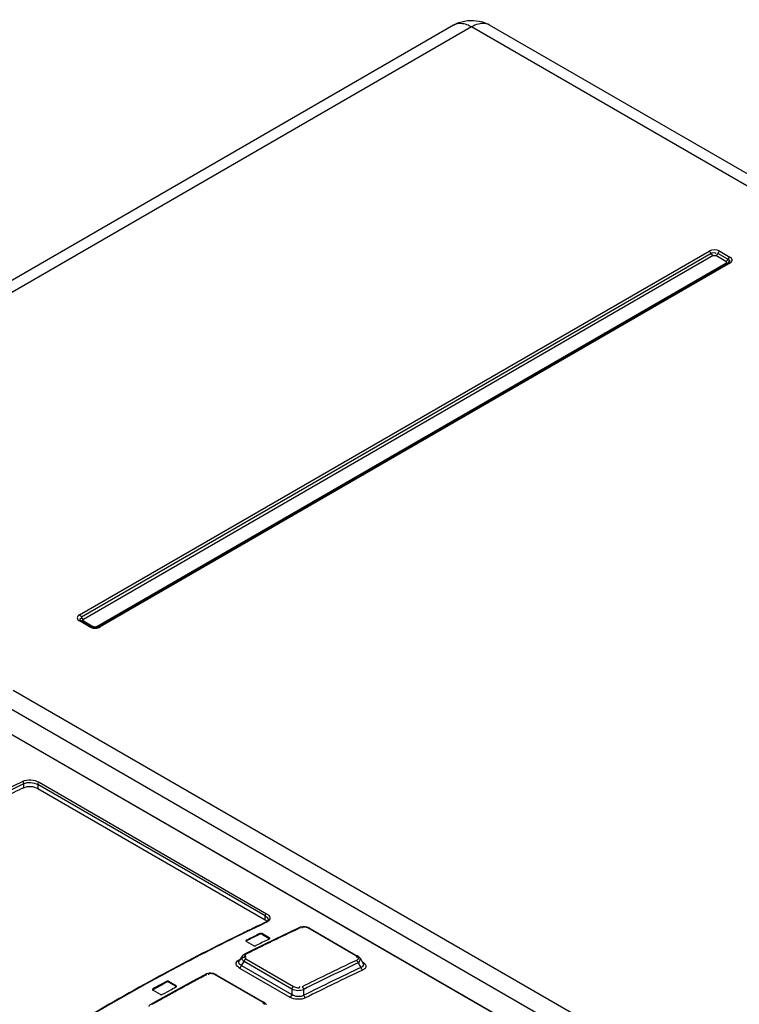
# Model space of a CAD drawing. Header units: inches. Extents: x 0 to 117, y 0 to 83.
# Tile 38 of 57: x 101.94 to 103.52, y 23.9 to 26.06. Entities that reach past the tile are written whole.
import ezdxf

# ---------------------------------------------------------------- set-up
doc = ezdxf.new("R2010")
doc.units = ezdxf.units.IN
doc.header["$LTSCALE"] = 6.431102
doc.header["$MEASUREMENT"] = 0
doc.layers.get('0').update_dxf_attribs({"linetype": 'CONTINUOUS'})

msp = doc.modelspace()

# ---------------------------------------------------------------- linework, layer by layer
at = {"color": 7, "linetype": 'CONTINUOUS'}
for p, q in [((102.8921, 26.0479), (101.1326, 25.032)), ((109.3547, 22.3623), (102.9709, 26.0479)), ((102.9315, 26.044), (101.172, 25.0281)), ((109.3153, 22.3584), (102.9315, 26.044)), ((102.0724, 24.7566), (103.4518, 25.553)), ((103.4751, 25.553), (103.4974, 25.5402)), ((103.4561, 25.5481), (102.0767, 24.7517)), ((103.4605, 25.5432), (102.0811, 24.7468)), ((103.4887, 25.5303), (103.4664, 25.5432)), ((103.493, 25.5352), (103.4707, 25.5481)), ((103.4993, 25.5388), (103.4974, 25.5402)), ((102.1093, 24.7305), (103.4887, 25.5269)), ((103.4934, 25.5271), (102.114, 24.7307)), ((103.4974, 25.5267), (102.1179, 24.7303)), ((102.0946, 24.7303), (102.0724, 24.7432)), ((102.0986, 24.7307), (102.0763, 24.7435)), ((102.0811, 24.7434), (102.1033, 24.7305)), ((102.0994, 24.7303), (102.0986, 24.7307)), ((102.1063, 24.729), (102.1031, 24.7292)), ((102.1156, 24.7292), (102.1179, 24.7303)), ((101.9275, 24.5919), (107.5558, 21.3425)), ((101.8928, 24.5673), (103.7006, 23.5236)), ((103.6398, 23.5033), (101.8679, 24.5263)), ((101.8695, 24.5263), (103.6415, 23.5033)), ((101.9504, 24.3782), (101.9504, 24.387)), ((101.9841, 24.39), (102.4824, 24.1023)), ((101.981, 24.3851), (101.981, 24.3765)), ((102.4793, 24.0974), (101.981, 24.3851)), ((101.981, 24.3765), (102.4793, 24.0888)), ((102.4793, 24.0888), (102.4793, 24.0974)), ((102.4846, 24.0846), (102.4824, 24.0834)), ((102.4857, 24.0893), (102.4857, 24.0891)), ((102.4824, 24.0834), (102.4809, 24.0827)), ((102.553, 24.0714), (102.5333, 24.0621)), ((102.5558, 24.0725), (102.553, 24.0713)), ((102.5603, 24.0713), (102.56, 24.0706)), ((102.6794, 24.0093), (102.5739, 24.0702)), ((102.5764, 24.0703), (102.6819, 24.0094)), ((102.4383, 24.0445), (102.448, 24.0492)), ((102.4383, 24.0445), (102.4383, 24.0429)), ((102.4415, 24.0445), (102.4383, 24.0429)), ((102.4383, 24.0415), (102.4536, 24.0327)), ((102.4448, 24.046), (102.4415, 24.0445)), ((102.448, 24.0476), (102.4448, 24.046)), ((102.448, 24.0492), (102.4545, 24.0524)), ((102.5011, 24.0466), (102.4527, 24.0229)), ((102.4675, 24.0571), (102.4675, 24.0587)), ((102.4786, 24.0419), (102.4721, 24.0388)), ((102.4731, 24.0584), (102.4731, 24.0568)), ((102.4884, 24.0496), (102.4731, 24.0584)), ((102.4731, 24.0568), (102.4884, 24.048)), ((102.4819, 24.0435), (102.4786, 24.0419)), ((102.4884, 24.0466), (102.4819, 24.0435)), ((102.4884, 24.048), (102.4884, 24.0496)), ((102.5333, 24.0621), (102.5011, 24.0466)), ((102.4527, 24.0229), (102.4342, 24.0136)), ((102.458, 24.0237), (102.4503, 24.0199)), ((102.4624, 24.0259), (102.458, 24.0237)), ((102.4624, 24.034), (102.4592, 24.0324)), ((102.4689, 24.0372), (102.4624, 24.034)), ((102.4635, 24.0264), (102.4624, 24.0259)), ((102.4721, 24.0388), (102.4689, 24.0372)), ((102.421, 24.0007), (102.4228, 24.0017)), ((102.4287, 24.0089), (102.4223, 23.9988)), ((102.4274, 23.9887), (102.4331, 23.9976)), ((102.4295, 24.01), (102.4287, 24.0088)), ((102.4311, 23.9993), (102.4331, 23.9976)), ((102.5376, 23.9373), (102.4331, 23.9976)), ((102.4364, 24.0056), (102.4378, 24.0054)), ((102.4373, 24.0032), (102.5417, 23.9429)), ((102.6802, 24.0071), (102.6789, 24.0073)), ((102.6871, 24.0047), (102.6943, 23.9932)), ((102.4232, 23.9831), (102.5335, 23.9194)), ((102.4274, 23.9887), (102.5376, 23.925)), ((102.6827, 23.9944), (102.6865, 23.9882)), ((102.6865, 23.9882), (102.689, 23.9843)), ((102.6908, 23.985), (102.689, 23.9843)), ((102.6943, 23.9931), (102.6944, 23.993)), ((102.2547, 23.9694), (102.2456, 23.9644)), ((102.3286, 23.9587), (102.248, 23.9145)), ((102.3483, 23.9692), (102.3286, 23.9587)), ((102.3509, 23.9703), (102.3483, 23.9691)), ((102.3555, 23.9692), (102.3553, 23.9685)), ((102.3632, 23.9716), (102.36, 23.9718)), ((102.3662, 23.971), (102.3632, 23.9716)), ((102.4746, 23.9078), (102.3694, 23.9685)), ((102.3722, 23.9687), (102.4773, 23.908)), ((102.2337, 23.9362), (102.2434, 23.9414)), ((102.2369, 23.9396), (102.2337, 23.9378)), ((102.2337, 23.9378), (102.2337, 23.9362)), ((102.2337, 23.9347), (102.249, 23.9259)), ((102.2629, 23.9538), (102.2369, 23.9396)), ((102.2434, 23.9414), (102.2499, 23.9452)), ((102.2499, 23.9452), (102.2596, 23.9505)), ((102.2578, 23.9275), (102.274, 23.9366)), ((102.2596, 23.9505), (102.2629, 23.9522)), ((102.2629, 23.9522), (102.2629, 23.9538)), ((102.2685, 23.9537), (102.2685, 23.9521)), ((102.2838, 23.9449), (102.2685, 23.9537)), ((102.2685, 23.9521), (102.2838, 23.9433)), ((102.274, 23.9366), (102.2773, 23.9384)), ((102.2773, 23.9384), (102.2805, 23.9401)), ((102.2805, 23.9401), (102.2838, 23.9418)), ((102.2838, 23.9433), (102.2838, 23.9449)), ((102.5376, 23.9373), (102.5376, 23.925)), ((102.5641, 23.9235), (102.564, 23.9366)), ((102.248, 23.9145), (102.2294, 23.9041)), ((102.2513, 23.9144), (102.2456, 23.9112)), ((102.2544, 23.9162), (102.2513, 23.9144)), ((102.2588, 23.9186), (102.2544, 23.9162)), ((102.2545, 23.9258), (102.2578, 23.9275)), ((102.4754, 23.9054), (102.4741, 23.9056))]:
    msp.add_line(p, q, dxfattribs=at)
for points in [[(103.4565, 25.5474), (103.4558, 25.5488), (103.4553, 25.5494), (103.4549, 25.5501), (103.4544, 25.5507), (103.4539, 25.5513), (103.4534, 25.5518), (103.4529, 25.5522), (103.4523, 25.5527), (103.4518, 25.553)], [(103.4751, 25.553), (103.4745, 25.5527), (103.474, 25.5522), (103.4734, 25.5518), (103.4729, 25.5513), (103.4724, 25.5507), (103.472, 25.5501), (103.4715, 25.5494), (103.4711, 25.5488), (103.4704, 25.5474)], [(103.4605, 25.5432), (103.4599, 25.5435), (103.4594, 25.5439), (103.4588, 25.5444), (103.4583, 25.5449), (103.4578, 25.5455), (103.4573, 25.5461), (103.4569, 25.5467), (103.4565, 25.5474)], [(103.4605, 25.5432), (103.461, 25.5434), (103.4616, 25.5436), (103.4623, 25.5438), (103.463, 25.5439), (103.4637, 25.5439), (103.4644, 25.5438), (103.4651, 25.5437), (103.4657, 25.5435), (103.4664, 25.5432)], [(103.4704, 25.5474), (103.47, 25.5467), (103.4695, 25.5461), (103.4691, 25.5455), (103.4686, 25.5449), (103.468, 25.5444), (103.4675, 25.5439), (103.467, 25.5435), (103.4664, 25.5432)], [(103.4887, 25.5303), (103.4892, 25.5307), (103.4898, 25.5311), (103.4903, 25.5315), (103.4908, 25.532), (103.4913, 25.5326), (103.4918, 25.5332), (103.4922, 25.5339), (103.4926, 25.5345), (103.4934, 25.5359)], [(103.4887, 25.5303), (103.4891, 25.53), (103.4895, 25.5296), (103.4897, 25.5293), (103.4899, 25.5289), (103.4899, 25.5285), (103.4898, 25.528), (103.4895, 25.5277), (103.4892, 25.5273), (103.4887, 25.5269)], [(103.4934, 25.5359), (103.4938, 25.5366), (103.4942, 25.5372), (103.4947, 25.5378), (103.4952, 25.5384), (103.4957, 25.5389)], [(103.4957, 25.5389), (103.4963, 25.5394), (103.4968, 25.5398), (103.4974, 25.5402)], [(103.4926, 25.5265), (103.4922, 25.5263), (103.4918, 25.5262), (103.4913, 25.5261), (103.4908, 25.5261), (103.4903, 25.5262), (103.4898, 25.5264), (103.4892, 25.5266), (103.4887, 25.5269)], [(103.4942, 25.5276), (103.4942, 25.5276), (103.4941, 25.5275), (103.494, 25.5275), (103.4939, 25.5274), (103.4938, 25.5273), (103.4937, 25.5273), (103.4936, 25.5272), (103.4935, 25.5272), (103.4934, 25.5271)], [(103.4974, 25.5267), (103.4968, 25.527), (103.4963, 25.5272), (103.4957, 25.5274), (103.4952, 25.5274), (103.4947, 25.5274), (103.4942, 25.5274), (103.4938, 25.5273), (103.4934, 25.5271)], [(102.0724, 24.7566), (102.0729, 24.7563), (102.0735, 24.7559), (102.074, 24.7554), (102.0745, 24.7549), (102.075, 24.7543), (102.0755, 24.7537), (102.0759, 24.7531), (102.0763, 24.7524)], [(102.0763, 24.7524), (102.0771, 24.751), (102.0775, 24.7503), (102.0779, 24.7497), (102.0784, 24.7491), (102.0789, 24.7485), (102.0794, 24.748), (102.0799, 24.7475), (102.0805, 24.7471), (102.0811, 24.7468)], [(102.0763, 24.7435), (102.0759, 24.7437), (102.0755, 24.7439), (102.075, 24.7439), (102.0745, 24.7439), (102.074, 24.7438), (102.0735, 24.7437), (102.0729, 24.7434), (102.0724, 24.7432)], [(102.0763, 24.7435), (102.0762, 24.7436), (102.0761, 24.7437), (102.076, 24.7437), (102.0759, 24.7438), (102.0758, 24.7439), (102.0757, 24.7439), (102.0756, 24.744), (102.0756, 24.744), (102.0755, 24.7441)], [(102.0811, 24.7434), (102.0805, 24.7431), (102.08, 24.7428), (102.0794, 24.7427), (102.0789, 24.7426), (102.0784, 24.7426), (102.0779, 24.7427), (102.0775, 24.7428), (102.0771, 24.743)], [(102.0811, 24.7434), (102.0806, 24.7437), (102.0802, 24.744), (102.08, 24.7444), (102.0799, 24.7448), (102.0798, 24.7452), (102.0799, 24.7456), (102.0802, 24.746), (102.0806, 24.7464), (102.0811, 24.7468)], [(102.0946, 24.7303), (102.0952, 24.7306), (102.0957, 24.7308), (102.0963, 24.731), (102.0968, 24.731), (102.0973, 24.7311), (102.0978, 24.731), (102.0982, 24.7309), (102.0986, 24.7307)], [(102.114, 24.7307), (102.1144, 24.7309), (102.1148, 24.731), (102.1153, 24.7311), (102.1158, 24.731), (102.1163, 24.731), (102.1168, 24.7308), (102.1174, 24.7306), (102.1179, 24.7303)], [(102.1008, 24.7297), (102.1012, 24.7297), (102.1017, 24.7298), (102.1022, 24.73), (102.1028, 24.7302), (102.1033, 24.7305)], [(102.1093, 24.7305), (102.1087, 24.7302), (102.1081, 24.73), (102.1074, 24.7299), (102.1067, 24.7298), (102.106, 24.7298), (102.1053, 24.7299), (102.1047, 24.73), (102.104, 24.7302), (102.1033, 24.7305)], [(102.1093, 24.7305), (102.1098, 24.7302), (102.1103, 24.73)], [(102.1103, 24.73), (102.1109, 24.7298), (102.1114, 24.7298), (102.1117, 24.7297)], [(102.4844, 24.0864), (102.483, 24.0851), (102.4809, 24.0838), (102.4804, 24.0836)], [(102.4857, 24.0893), (102.4857, 24.0887), (102.4853, 24.0876), (102.4844, 24.0864)], [(102.553, 24.0714), (102.5532, 24.0714), (102.5537, 24.0716), (102.5542, 24.0716), (102.5547, 24.0715), (102.5553, 24.0713), (102.5559, 24.071)], [(102.5648, 24.0735), (102.5617, 24.0735), (102.5587, 24.0731), (102.5558, 24.0725)], [(102.5707, 24.0726), (102.5678, 24.0732), (102.5648, 24.0735)], [(102.5765, 24.0703), (102.5762, 24.0705), (102.5736, 24.0717), (102.5707, 24.0726)], [(102.5739, 24.0702), (102.5744, 24.0704), (102.5749, 24.0705), (102.5754, 24.0706), (102.5758, 24.0705), (102.5763, 24.0704), (102.5764, 24.0703)], [(102.4383, 24.0445), (102.4378, 24.0442), (102.4375, 24.0439), (102.4373, 24.0436), (102.4371, 24.0433), (102.4371, 24.043)], [(102.4371, 24.043), (102.4371, 24.0429), (102.4372, 24.0426), (102.4375, 24.0422), (102.4378, 24.0419), (102.4383, 24.0415)], [(102.4731, 24.0584), (102.4725, 24.0587), (102.472, 24.0589), (102.4714, 24.059), (102.4707, 24.0591), (102.4701, 24.0592), (102.4694, 24.0592), (102.4688, 24.0591), (102.4681, 24.0589), (102.4675, 24.0587)], [(102.4731, 24.0568), (102.4725, 24.0571), (102.472, 24.0573), (102.4713, 24.0574), (102.4706, 24.0575), (102.4699, 24.0576), (102.4693, 24.0575), (102.4686, 24.0574), (102.468, 24.0573), (102.4675, 24.0571)], [(102.4895, 24.048), (102.4895, 24.0482), (102.4894, 24.0485), (102.4892, 24.0489), (102.4889, 24.0492), (102.4884, 24.0496)], [(102.4884, 24.0466), (102.4888, 24.0469), (102.4892, 24.0472), (102.4894, 24.0475), (102.4895, 24.0478), (102.4895, 24.048)], [(102.4536, 24.0327), (102.4541, 24.0324), (102.4547, 24.0322), (102.4553, 24.0321), (102.4559, 24.032), (102.4566, 24.0319), (102.4573, 24.0319), (102.4579, 24.032), (102.4585, 24.0322), (102.4592, 24.0324)], [(102.4342, 24.0136), (102.4334, 24.0131), (102.4319, 24.0122), (102.4306, 24.0111), (102.4295, 24.01)], [(102.4331, 23.9976), (102.4333, 23.9984), (102.4337, 23.9992), (102.434, 23.9999)], [(102.434, 23.9999), (102.4345, 24.0006), (102.435, 24.0013), (102.4355, 24.0019), (102.4361, 24.0024), (102.4367, 24.0028), (102.4373, 24.0032)], [(102.4371, 24.0132), (102.4365, 24.0135), (102.4359, 24.0137), (102.4354, 24.0138), (102.4349, 24.0138), (102.4344, 24.0137), (102.4342, 24.0136)], [(102.679, 23.9999), (102.6796, 23.9995), (102.6802, 23.9991), (102.6807, 23.9985), (102.6812, 23.9979)], [(102.6819, 24.0094), (102.6817, 24.0095), (102.6813, 24.0096), (102.6809, 24.0097), (102.6804, 24.0096), (102.6799, 24.0095), (102.6794, 24.0093)], [(102.6812, 23.9979), (102.6816, 23.9973), (102.682, 23.9966), (102.6823, 23.9959), (102.6825, 23.9951), (102.6827, 23.9944)], [(102.6841, 24.0079), (102.6827, 24.0089), (102.6819, 24.0094)], [(102.6871, 24.0047), (102.6865, 24.0056), (102.6854, 24.0068), (102.6841, 24.0079)], [(102.4232, 23.9831), (102.4238, 23.9834), (102.4244, 23.9839), (102.4249, 23.9844), (102.4255, 23.985), (102.426, 23.9857), (102.4264, 23.9864), (102.4268, 23.9871), (102.4271, 23.9879), (102.4274, 23.9887)], [(102.689, 23.9843), (102.6891, 23.9838), (102.6892, 23.9834), (102.6894, 23.9829), (102.6896, 23.9825), (102.6897, 23.9821), (102.69, 23.9816), (102.6902, 23.9812), (102.6905, 23.9808), (102.6907, 23.9805)], [(102.6907, 23.9805), (102.6909, 23.9802), (102.6911, 23.98), (102.6913, 23.9798), (102.6916, 23.9796), (102.6918, 23.9794), (102.692, 23.9792), (102.6922, 23.979), (102.6924, 23.9789), (102.6927, 23.9787)], [(102.2685, 23.9537), (102.2679, 23.954), (102.2673, 23.9542), (102.2667, 23.9543), (102.266, 23.9544), (102.2653, 23.9544), (102.2647, 23.9544), (102.264, 23.9543), (102.2635, 23.9541), (102.2629, 23.9538)], [(102.3486, 23.9693), (102.349, 23.9694), (102.3495, 23.9694), (102.3501, 23.9693), (102.3506, 23.9691), (102.3512, 23.9688)], [(102.36, 23.9718), (102.3569, 23.9717), (102.3538, 23.9712), (102.3509, 23.9703)], [(102.3722, 23.9687), (102.3719, 23.9689), (102.3691, 23.9701), (102.3662, 23.971)], [(102.3694, 23.9685), (102.3699, 23.9687), (102.3705, 23.9689), (102.371, 23.969), (102.3715, 23.9689), (102.3719, 23.9688), (102.3722, 23.9687)], [(102.2337, 23.9378), (102.2332, 23.9375), (102.2329, 23.9372), (102.2327, 23.9369), (102.2325, 23.9365), (102.2325, 23.9363)], [(102.2325, 23.9363), (102.2325, 23.9361), (102.2326, 23.9358), (102.2328, 23.9354), (102.2332, 23.9351), (102.2337, 23.9347)], [(102.2326, 23.9352), (102.2325, 23.9349), (102.2325, 23.9347)], [(102.2337, 23.9362), (102.2332, 23.9359), (102.2329, 23.9356), (102.2328, 23.9355)], [(102.2685, 23.9521), (102.2679, 23.9524), (102.2673, 23.9526), (102.2667, 23.9527), (102.266, 23.9528), (102.2653, 23.9528), (102.2647, 23.9528), (102.264, 23.9526), (102.2634, 23.9525), (102.2629, 23.9522)], [(102.2849, 23.9433), (102.2849, 23.9435), (102.2848, 23.9438), (102.2846, 23.9442), (102.2842, 23.9445), (102.2838, 23.9449)], [(102.2838, 23.9418), (102.2842, 23.9421), (102.2845, 23.9424), (102.2848, 23.9427), (102.2849, 23.9431), (102.2849, 23.9433)], [(102.2846, 23.9427), (102.2842, 23.943), (102.2838, 23.9433)], [(102.2849, 23.9417), (102.2849, 23.9419), (102.2848, 23.9423), (102.2846, 23.9425)], [(102.5417, 23.9429), (102.5411, 23.9425), (102.5406, 23.9421), (102.54, 23.9416), (102.5394, 23.941), (102.539, 23.9403), (102.5385, 23.9396), (102.5381, 23.9388), (102.5378, 23.9381), (102.5376, 23.9373)], [(102.564, 23.9366), (102.5638, 23.9373), (102.5636, 23.9381), (102.5632, 23.9388), (102.5628, 23.9395), (102.5624, 23.9402), (102.5619, 23.9408), (102.5614, 23.9413), (102.5608, 23.9417), (102.5603, 23.9421)], [(102.249, 23.9259), (102.2495, 23.9256), (102.2501, 23.9254), (102.2507, 23.9253), (102.2513, 23.9252), (102.252, 23.9252), (102.2527, 23.9252), (102.2533, 23.9253), (102.2539, 23.9255), (102.2545, 23.9258)], [(102.5376, 23.925), (102.5374, 23.9242), (102.5371, 23.9235), (102.5367, 23.9227), (102.5362, 23.922), (102.5357, 23.9213), (102.5352, 23.9207), (102.5346, 23.9202), (102.5341, 23.9198), (102.5335, 23.9194)], [(102.5678, 23.918), (102.5673, 23.9184), (102.5667, 23.9188), (102.5662, 23.9194), (102.5657, 23.92), (102.5653, 23.9206), (102.5649, 23.9213), (102.5646, 23.922), (102.5643, 23.9228), (102.5641, 23.9235)], [(102.2294, 23.9041), (102.2286, 23.9036), (102.227, 23.9025), (102.2257, 23.9012), (102.2245, 23.8998), (102.2242, 23.8993)], [(102.2324, 23.9038), (102.2318, 23.9041), (102.2313, 23.9043), (102.2307, 23.9044), (102.2302, 23.9044), (102.2298, 23.9043), (102.2294, 23.9041)], [(102.4773, 23.908), (102.4771, 23.9081), (102.4766, 23.9082), (102.4762, 23.9082), (102.4756, 23.9082), (102.4751, 23.908), (102.4746, 23.9078)], [(102.4796, 23.9064), (102.478, 23.9076), (102.4773, 23.908)], [(102.4825, 23.9032), (102.4822, 23.9036), (102.481, 23.9051), (102.4796, 23.9064)]]:
    msp.add_lwpolyline(points, dxfattribs=at)
for centre, radius, start, end in [((102.9316, 25.9795), 0.079, 110.4268, 119.9802), ((102.9052, 26.0252), 0.0261, 115.9, 120.0211), ((102.9313, 25.9792), 0.0792, 60.0022, 73.3332), ((104.4344, 19.9485), 4.5735, 115.5725, 115.9795), ((104.4135, 19.992), 4.5253, 115.2886, 115.5723), ((104.4615, 20.0063), 4.4893, 115.3047, 115.491), ((104.4252, 20.0831), 4.4043, 115.1151, 115.3047), ((104.5222, 19.7709), 4.7716, 115.9934, 118.3725), ((104.4575, 19.9274), 4.5842, 115.7287, 115.9993), ((104.4558, 19.933), 4.5798, 115.7301, 115.9107), ((104.5115, 19.9015), 4.6054, 115.4914, 116.0382), ((104.5979, 19.7276), 4.7996, 116.5809, 116.7574), ((104.531, 19.8618), 4.6496, 116.2204, 116.4019), ((104.5157, 19.8929), 4.615, 116.0376, 116.2201), ((104.5443, 19.8007), 4.7064, 116.6047, 116.7672), ((104.6259, 19.8483), 4.5854, 115.1241, 116.0378), ((104.6435, 19.8149), 4.6165, 115.1333, 116.7718), ((104.6368, 19.8205), 4.5968, 115.07, 116.8014), ((104.6398, 19.8164), 4.5952, 115.0707, 116.8014), ((104.62, 19.5874), 4.9795, 118.4783, 118.7459), ((104.689, 19.557), 4.993, 118.2617, 118.779), ((104.6483, 19.6326), 4.9071, 118.0864, 118.2612), ((104.6221, 19.6816), 4.8515, 117.9099, 118.0864), ((104.6579, 19.7829), 4.6582, 116.0378, 116.7633), ((104.7142, 19.418), 5.1733, 118.7584, 120.9902), ((104.7071, 19.5238), 5.0308, 118.7783, 118.95), ((104.7567, 19.4349), 5.1326, 119.2913, 119.4605), ((104.7199, 19.5008), 5.0571, 118.9501, 119.1212)]:
    msp.add_arc(centre, radius, start, end, dxfattribs=at)
for points, knots in [([(102.9315, 26.044), (102.9282, 26.0459), (102.9168, 26.0515), (102.902, 26.0528), (102.8938, 26.0488)], [0, 0, 0, 0, 0.292725, 1, 1, 1, 1]), ([(102.9709, 26.0479), (102.9683, 26.0494), (102.9552, 26.0541), (102.9407, 26.0493), (102.9315, 26.044)], [0, 0, 0, 0, 0.220854, 1, 1, 1, 1]), ([(103.493, 25.5352), (103.4944, 25.5344), (103.4983, 25.5323), (103.495, 25.5291), (103.4937, 25.5289)], [0, 0, 0, 0, 0.551095, 1, 1, 1, 1]), ([(103.4974, 25.5267), (103.4995, 25.528), (103.5039, 25.532), (103.501, 25.5373), (103.4993, 25.5388)], [0, 0, 0, 0, 0.523342, 1, 1, 1, 1]), ([(102.0724, 24.7566), (102.07, 24.7552), (102.0651, 24.7499), (102.07, 24.7445), (102.0724, 24.7432)], [0, 0, 0, 0, 0.499998, 1, 1, 1, 1]), ([(102.0755, 24.7441), (102.0744, 24.7449), (102.0712, 24.7479), (102.0756, 24.7496), (102.0771, 24.7497)], [0, 0, 0, 0, 0.474217, 1, 1, 1, 1]), ([(102.1031, 24.7292), (102.1025, 24.7293), (102.1012, 24.7296), (102.1, 24.73), (102.0994, 24.7303)], [0, 0, 0, 0, 0.539042, 1, 1, 1, 1]), ([(102.1105, 24.7278), (102.1114, 24.728), (102.1131, 24.7283), (102.1148, 24.7289), (102.1156, 24.7292)], [0, 0, 0, 0, 0.512218, 1, 1, 1, 1]), ([(101.243, 23.9851), (101.301, 24.0246), (101.5279, 24.1736), (101.7659, 24.306), (101.9479, 24.392)], [0, 0, 0, 0, 0.25851, 1, 1, 1, 1]), ([(101.2461, 23.9804), (101.304, 24.0199), (101.5308, 24.1688), (101.7685, 24.3011), (101.9504, 24.387)], [0, 0, 0, 0, 0.25851, 1, 1, 1, 1]), ([(101.9504, 24.387), (101.9505, 24.388), (101.95, 24.39), (101.9487, 24.3915), (101.9479, 24.392)], [0, 0, 0, 0, 0.510765, 1, 1, 1, 1]), ([(101.981, 24.3851), (101.981, 24.3861), (101.9817, 24.3881), (101.9832, 24.3896), (101.9841, 24.39)], [0, 0, 0, 0, 0.506618, 1, 1, 1, 1]), ([(101.9504, 24.3782), (101.921, 24.3643), (101.8017, 24.3063), (101.6849, 24.2433), (101.5982, 24.1933)], [0, 0, 0, 0, 0.245577, 1, 1, 1, 1]), ([(102.4824, 24.1023), (102.4815, 24.1019), (102.4801, 24.1004), (102.4793, 24.0984), (102.4793, 24.0974)], [0, 0, 0, 0, 0.493384, 1, 1, 1, 1]), ([(102.4793, 24.0888), (102.4801, 24.0883), (102.4816, 24.0874), (102.4829, 24.0862), (102.4835, 24.0855)], [0, 0, 0, 0, 0.525745, 1, 1, 1, 1]), ([(102.4804, 24.0836), (102.4807, 24.0837), (102.4814, 24.0838), (102.482, 24.0836), (102.4824, 24.0834)], [0, 0, 0, 0, 0.440272, 1, 1, 1, 1]), ([(102.4824, 24.1023), (102.4857, 24.1004), (102.493, 24.0943), (102.4875, 24.0865), (102.4846, 24.0846)], [0, 0, 0, 0, 0.534291, 1, 1, 1, 1]), ([(102.4809, 24.0827), (102.4217, 24.0547), (102.1794, 23.9336), (101.9473, 23.7923), (101.7775, 23.6765)], [0, 0, 0, 0, 0.241567, 1, 1, 1, 1]), ([(102.5661, 24.0729), (102.5649, 24.073), (102.5628, 24.0733), (102.5606, 24.0721), (102.5603, 24.0713)], [0, 0, 0, 0, 0.569808, 1, 1, 1, 1]), ([(102.4232, 23.9831), (102.4199, 23.9851), (102.4126, 23.9911), (102.4181, 23.9989), (102.421, 24.0007)], [0, 0, 0, 0, 0.529361, 1, 1, 1, 1]), ([(102.4274, 23.9887), (102.4262, 23.9892), (102.4225, 23.9909), (102.4207, 23.9964), (102.4222, 23.9987)], [0, 0, 0, 0, 0.320971, 1, 1, 1, 1]), ([(102.4287, 24.0088), (102.4281, 24.008), (102.4274, 24.006), (102.4279, 24.0039), (102.4284, 24.0029)], [0, 0, 0, 0, 0.485956, 1, 1, 1, 1]), ([(102.4284, 24.0029), (102.4287, 24.0023), (102.4295, 24.001), (102.4305, 23.9999), (102.4311, 23.9993)], [0, 0, 0, 0, 0.47433, 1, 1, 1, 1]), ([(102.4338, 24.0065), (102.4341, 24.0063), (102.435, 24.0059), (102.4359, 24.0057), (102.4364, 24.0056)], [0, 0, 0, 0, 0.434963, 1, 1, 1, 1]), ([(102.679, 23.9999), (102.68, 24.0004), (102.6818, 24.0014), (102.6833, 24.003), (102.6837, 24.0039)], [0, 0, 0, 0, 0.538915, 1, 1, 1, 1]), ([(102.6837, 24.0039), (102.6839, 24.0045), (102.6834, 24.0066), (102.6813, 24.0069), (102.6802, 24.0071)], [0, 0, 0, 0, 0.355668, 1, 1, 1, 1]), ([(102.6968, 23.9812), (102.6962, 23.9808), (102.6948, 23.9798), (102.6934, 23.9791), (102.6927, 23.9787)], [0, 0, 0, 0, 0.48223, 1, 1, 1, 1]), ([(102.6933, 23.9961), (102.694, 23.9957), (102.6953, 23.9948), (102.6966, 23.9938), (102.6972, 23.9932)], [0, 0, 0, 0, 0.518238, 1, 1, 1, 1]), ([(102.6972, 23.9932), (102.6988, 23.9917), (102.7016, 23.987), (102.6985, 23.9826), (102.6968, 23.9812)], [0, 0, 0, 0, 0.506582, 1, 1, 1, 1]), ([(102.3615, 23.9711), (102.3603, 23.9713), (102.3581, 23.9714), (102.3559, 23.9701), (102.3555, 23.9692)], [0, 0, 0, 0, 0.559594, 1, 1, 1, 1]), ([(102.479, 23.9035), (102.4788, 23.904), (102.4776, 23.905), (102.4762, 23.9053), (102.4754, 23.9054)], [0, 0, 0, 0, 0.378805, 1, 1, 1, 1])]:
    msp.add_open_spline(points, degree=3, knots=knots, dxfattribs=at)
for points in [[(102.904, 26.0535), (102.9197, 26.0593), (102.9381, 26.0599), (102.954, 26.0551)], [(103.4751, 25.553), (103.4684, 25.5569), (103.4585, 25.5569), (103.4518, 25.553)], [(103.4561, 25.5481), (103.4593, 25.5499), (103.4665, 25.5515), (103.4672, 25.5479)], [(102.114, 24.7307), (102.1117, 24.7294), (102.1089, 24.729), (102.1063, 24.729)], [(102.0946, 24.7303), (102.0993, 24.7276), (102.1052, 24.727), (102.1105, 24.7278)], [(101.9479, 24.392), (101.9589, 24.397), (101.9736, 24.396), (101.9841, 24.39)], [(101.9504, 24.387), (101.9597, 24.3913), (101.9722, 24.3902), (101.981, 24.3851)], [(101.9504, 24.3782), (101.9596, 24.3825), (101.9722, 24.3816), (101.981, 24.3765)], [(102.4793, 24.0974), (102.4823, 24.0957), (102.4856, 24.0927), (102.4857, 24.0893)], [(102.5739, 24.0702), (102.5715, 24.0716), (102.5688, 24.0725), (102.5661, 24.0729)], [(102.4371, 24.0132), (102.4348, 24.0121), (102.4316, 24.0078), (102.4338, 24.0065)], [(102.6827, 23.9944), (102.6859, 23.9963), (102.6891, 24.0015), (102.6871, 24.0047)], [(102.6943, 23.993), (102.6958, 23.9906), (102.6934, 23.9863), (102.6908, 23.985)], [(102.3694, 23.9685), (102.367, 23.9699), (102.3642, 23.9708), (102.3615, 23.9711)], [(102.5376, 23.9373), (102.5456, 23.9337), (102.5558, 23.9333), (102.564, 23.9366)], [(102.5417, 23.9429), (102.5459, 23.9405), (102.5551, 23.9378), (102.5562, 23.9425)], [(102.5678, 23.918), (102.5575, 23.913), (102.5435, 23.9138), (102.5335, 23.9194)], [(102.5641, 23.9235), (102.5565, 23.9191), (102.545, 23.9201), (102.5376, 23.925)]]:
    msp.add_open_spline(points, degree=3, dxfattribs=at)

doc.saveas('drawing.dxf')
